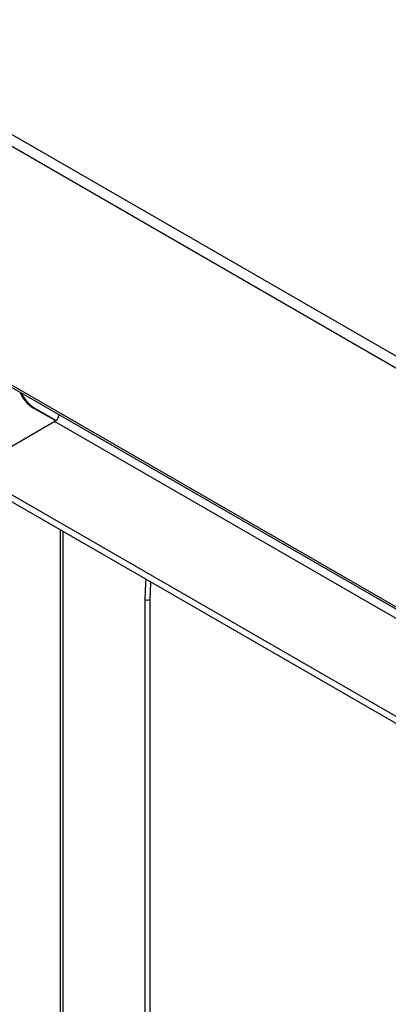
# Model space of a CAD drawing. Header units: millimetres. Extents: x 0 to 4200, y 0 to 2970.
# Tile 56 of 75: x 2960 to 3042, y 2152 to 2370. Entities that reach past the tile are written whole.
import ezdxf

# ---------------------------------------------------------------- set-up
doc = ezdxf.new("R2010")
doc.units = ezdxf.units.MM
doc.header["$LTSCALE"] = 10

msp = doc.modelspace()

# ---------------------------------------------------------------- linework, layer by layer
at = {"color": 7, "linetype": 'Continuous', "lineweight": 25}
for p, q in [((2914.552, 2370.332), (3336.553, 2126.716)), ((2913.421, 2368.373), (3335.422, 2124.757)), ((2927.492, 2307.338), (3321.351, 2079.968)), ((2929.193, 2305.814), (3320.312, 2080.026)), ((2963.552, 2284.352), (2963.413, 2284.272)), ((2968.38, 2281.405), (2963.413, 2284.272)), ((2963.59, 2284.33), (2968.488, 2281.502)), ((2968.186, 2281.269), (2948.811, 2270.084)), ((2968.186, 2281.269), (3321.161, 2077.501)), ((2950.65, 2269.676), (3309.789, 2062.349)), ((2950.249, 2268.326), (3309.388, 2061)), ((2969.423, 1989.307), (2969.423, 2257.257)), ((2970.039, 1989.537), (2970.039, 2256.902)), ((2988.091, 2241.851), (2988.091, 2092.832)), ((2989.222, 2241.851), (2989.222, 2092.832))]:
    msp.add_line(p, q, dxfattribs=at)
at = {"color": 7, "linetype": 'Continuous', "lineweight": 25, "flags": 128}
for points in [[(2988.296, 2246.362), (2988.226, 2245.487), (2988.091, 2241.851)], [(2989.378, 2245.738), (2989.355, 2245.429), (2989.222, 2241.851)]]:
    msp.add_lwpolyline(points, dxfattribs=at)
at = {"color": 7, "linetype": 'Continuous', "lineweight": 25}
for centre, radius, start, end in [((2967.504, 2290.682), 7.604, 202.69869, 237.45048), ((2967.653, 2290.707), 7.561, 204.35708, 237.49289), ((2967.095, 2282.965), 2.016, 302.76183, 354.61662), ((2988.657, 2242.943), 1.23, 242.60967, 297.39033)]:
    msp.add_arc(centre, radius, start, end, dxfattribs=at)

doc.saveas('drawing.dxf')
